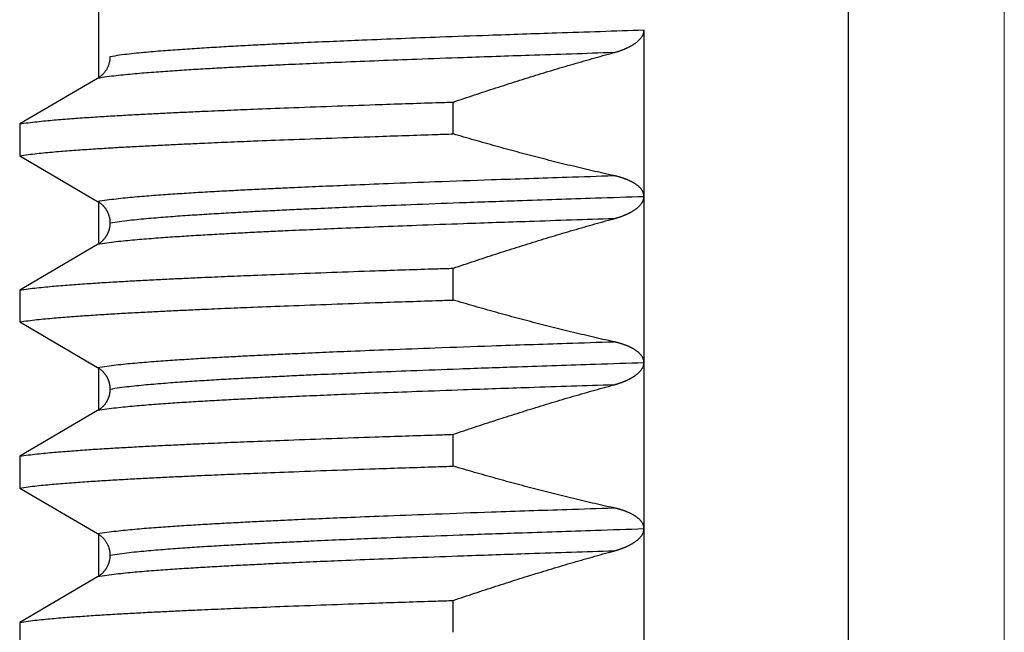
# Model space of a CAD drawing. Header units: millimetres. Extents: x 0 to 1300, y 0 to 891.
# Tile 71 of 146: x 197.07 to 203, y 545.86 to 549.55. Entities that reach past the tile are written whole.
import ezdxf

# ---------------------------------------------------------------- set-up
doc = ezdxf.new("R2010")
doc.units = ezdxf.units.MM
doc.header["$LTSCALE"] = 0.545669
doc.linetypes.add('CENTER', pattern=[50.8, 31.75, -6.35, 6.35, -6.35])
doc.layers.add('NoLayerName_001', color=7, linetype='Continuous')
doc.layers.add('NoLayerName_003', color=7, linetype='Continuous')

msp = doc.modelspace()

# ---------------------------------------------------------------- linework, layer by layer
at = {"layer": 'NoLayerName_001', "color": 60, "linetype": 'Continuous', "lineweight": 25}
for p, q in [((197.55000031, 549.19510636), (197.55000031, 552.21626028)), ((202.06191715, 541.3), (202.06191553, 552.21143692)), ((200.83148212, 544.48481993), (200.83147814, 549.48493579)), ((197.54303962, 549.19510636), (197.07387026, 548.92085481)), ((199.68337552, 548.86093044), (199.68337552, 549.05264006)), ((197.07387026, 548.92085481), (197.07387026, 548.72914519)), ((197.07387026, 548.72914519), (197.5430394, 548.45489377)), ((197.55000031, 548.19510636), (197.55000031, 548.45489377)), ((197.54303962, 548.19510636), (197.07387026, 547.92085481)), ((199.68337552, 547.86093044), (199.68337552, 548.05264006)), ((197.07387026, 547.92085481), (197.07387026, 547.72914519)), ((197.07387026, 547.72914519), (197.54303361, 547.45489715)), ((197.55000031, 547.19508661), (197.55000031, 547.45489715)), ((197.54300583, 547.19508661), (197.07387026, 546.92085481)), ((199.68337552, 546.86093044), (199.68337552, 547.05264006)), ((197.07387026, 546.92085481), (197.07387026, 546.72914519)), ((197.07387026, 546.72914519), (197.54301307, 546.45490916)), ((197.55000031, 546.1951063), (197.55000031, 546.45490916)), ((197.54303952, 546.1951063), (197.07387026, 545.92085481)), ((199.68337552, 545.86093044), (199.68337552, 546.05264006)), ((197.07387026, 545.92085481), (197.07387026, 545.72914519))]:
    msp.add_line(p, q, dxfattribs=at)
for points, knots in [([(200.83147814, 549.48492392), (200.655975, 549.47919215), (200.34396174, 549.46923415), (199.93448011, 549.4550824), (199.62251341, 549.44375716), (199.3690578, 549.43408853), (199.15461242, 549.42547155), (198.9596795, 549.41721682), (198.80374868, 549.41024879), (198.66732335, 549.40383497), (198.55039905, 549.39808836), (198.4529757, 549.39303235), (198.37504781, 549.38879418), (198.31660812, 549.38551013), (198.25817509, 549.38211312), (198.19974988, 549.37858356), (198.14133376, 549.37489983), (198.08292789, 549.3710417), (198.02453374, 549.3669854), (197.96615295, 549.36271997), (197.90779307, 549.35817125), (197.84946956, 549.35320145), (197.79119215, 549.34771864), (197.73299353, 549.3415018), (197.67483785, 549.33472237), (197.63637013, 549.32810102), (197.61709885, 549.32505313)], [0, 0, 0, 0, 0.5267901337, 0.9365158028, 1.2291771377, 1.4633063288, 1.6974352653, 1.8730318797, 2.0486287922, 2.1656940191, 2.2827596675, 2.3998247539, 2.4583568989, 2.5168887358, 2.5754203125, 2.6339518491, 2.69248374, 2.7510165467, 2.80955102, 2.8680879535, 2.9266254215, 2.9851602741, 3.043691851, 3.1022225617, 3.1607581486, 3.2192905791, 3.2192905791, 3.2192905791, 3.2192905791]), ([(200.6492916, 549.35014051), (200.65121491, 549.35067295), (200.65506553, 549.35172431), (200.66081889, 549.35338292), (200.66655781, 549.35509222), (200.67227882, 549.3568623), (200.67798145, 549.35869223), (200.68366444, 549.36058404), (200.68932674, 549.36253896), (200.69496724, 549.36455844), (200.70058483, 549.36664388), (200.70617836, 549.36879666), (200.71174632, 549.371018), (200.71728584, 549.37331133), (200.72279368, 549.37567992), (200.72826649, 549.37812704), (200.73370097, 549.38065593), (200.73909377, 549.38326985), (200.74444159, 549.38597206), (200.74974108, 549.3887658), (200.75498892, 549.39165434), (200.76018167, 549.39464086), (200.76531536, 549.39772824), (200.77038237, 549.40092403), (200.77537437, 549.40423543), (200.78028293, 549.40766957), (200.78509937, 549.4112334), (200.78981397, 549.41493301), (200.79441228, 549.41877782), (200.79887851, 549.4227764), (200.80319664, 549.42693713), (200.80734988, 549.43126775), (200.81131921, 549.43577281), (200.81506529, 549.44046817), (200.81854507, 549.44536608), (200.82171276, 549.45047859), (200.82452801, 549.45581343), (200.82691733, 549.46136823), (200.82892495, 549.46709003), (200.82977241, 549.47104047), (200.83025699, 549.47299683)], [0, 0, 0, 0, 0.00598696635, 0.011974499, 0.01796251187, 0.02395096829, 0.02993988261, 0.03592932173, 0.04191940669, 0.04791031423, 0.05390227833, 0.05989559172, 0.06589037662, 0.07188592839, 0.07788146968, 0.08387639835, 0.08987029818, 0.09586294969, 0.10185434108, 0.10784467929, 0.11383440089, 0.11982418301, 0.12581455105, 0.13180483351, 0.13779460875, 0.14378418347, 0.14977465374, 0.1557670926, 0.16176018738, 0.16775326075, 0.17374733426, 0.17974528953, 0.18574930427, 0.19175399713, 0.19775703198, 0.20376306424, 0.20978474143, 0.21583411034, 0.22189273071, 0.22793917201, 0.22793917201, 0.22793917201, 0.22793917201]), ([(200.83025699, 549.47299683), (200.83055959, 549.47498103), (200.8313611, 549.47892038), (200.83137369, 549.48294033), (200.83147814, 549.48493579)], [0, 0, 0, 0, 0.006021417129, 0.012015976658, 0.012015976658, 0.012015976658, 0.012015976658]), ([(200.64928764, 549.35013938), (200.4796855, 549.34459437), (200.17816291, 549.33496804), (199.78245027, 549.32125328), (199.48097409, 549.31026755), (199.23604182, 549.30088157), (199.02880828, 549.2925116), (198.84043132, 549.2844898), (198.68974502, 549.277716), (198.55790845, 549.27147926), (198.44491719, 549.26589018), (198.35077109, 549.26097246), (198.27546474, 549.25685033), (198.21899103, 549.25365635), (198.16252381, 549.25035265), (198.10606424, 549.24692011), (198.04961356, 549.24333793), (197.99317293, 549.23958657), (197.93674381, 549.23564316), (197.88032781, 549.23149697), (197.82393236, 549.227075), (197.76757196, 549.22224837), (197.71125589, 549.21693026), (197.65501459, 549.21091445), (197.5988167, 549.20434986), (197.56163285, 549.1980109), (197.54300615, 549.1950868)], [0, 0, 0, 0, 0.5090782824, 0.9050280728, 1.1878494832, 1.414106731, 1.6403637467, 1.8100564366, 1.9797493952, 2.0928786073, 2.2060082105, 2.3191372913, 2.3757014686, 2.4322653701, 2.4888290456, 2.5453926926, 2.6019566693, 2.6585214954, 2.7150878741, 2.771656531, 2.8282255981, 2.8847922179, 2.9413558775, 2.9979188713, 3.0544862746, 3.1110507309, 3.1110507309, 3.1110507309, 3.1110507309]), ([(197.61709885, 549.32505313), (197.6170312, 549.32247017), (197.61699396, 549.31729185), (197.61634656, 549.30953737), (197.61535046, 549.30180181), (197.61394504, 549.29410976), (197.61215135, 549.28648441), (197.60996845, 549.2789493), (197.60740128, 549.27152791), (197.60445319, 549.26424373), (197.60112791, 549.25712029), (197.59742911, 549.25018111), (197.59336077, 549.24345073), (197.58894082, 549.23694624), (197.58418733, 549.23068424), (197.57911823, 549.22468159), (197.57375169, 549.21895475), (197.568105, 549.21352161), (197.56219862, 549.20839485), (197.55604115, 549.20360659), (197.54968515, 549.19911679), (197.54523412, 549.19647016), (197.54303962, 549.19510636)], [0, 0, 0, 0, 0.00775154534, 0.01552808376, 0.02332648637, 0.03114325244, 0.03897472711, 0.04681731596, 0.05466769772, 0.06252303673, 0.07038119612, 0.07824095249, 0.08610195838, 0.09396315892, 0.10182238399, 0.10967672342, 0.11752275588, 0.12535677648, 0.13317502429, 0.14097391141, 0.1487502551, 0.15650151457, 0.15650151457, 0.15650151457, 0.15650151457]), ([(199.68337552, 549.05264006), (199.70464565, 549.05985582), (199.74716832, 549.07434442), (199.81106905, 549.09573854), (199.87504336, 549.11692323), (199.93910361, 549.13785601), (200.00324654, 549.1585402), (200.06747311, 549.17896685), (200.13178312, 549.19913029), (200.19617671, 549.21902399), (200.26065392, 549.23864157), (200.32521474, 549.25797691), (200.3898595, 549.27702269), (200.45458726, 549.29577616), (200.51940176, 549.31421752), (200.58428935, 549.33239052), (200.62763157, 549.34419833), (200.6492916, 549.35014051)], [0, 0, 0, 0, 0.0673822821, 0.1347693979, 0.2021602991, 0.2695540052, 0.3369496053, 0.4043462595, 0.4717432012, 0.5391397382, 0.6065352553, 0.6739292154, 0.7413211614, 0.8087107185, 0.8760975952, 0.943481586, 1.0108625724, 1.0108625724, 1.0108625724, 1.0108625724]), ([(197.07387026, 548.92085481), (197.0911077, 548.92339503), (197.12553028, 548.92886275), (197.17748009, 548.93474093), (197.22947123, 548.94012779), (197.28152484, 548.94491107), (197.33361612, 548.94926495), (197.38573579, 548.95327562), (197.43787167, 548.95705998), (197.49002025, 548.96064784), (197.5421798, 548.9640587), (197.59434883, 548.96731479), (197.64652591, 548.97043774), (197.69870964, 548.97344885), (197.76829608, 548.97732571), (197.85529243, 548.98193503), (197.95970386, 548.98715776), (198.06412688, 548.9921397), (198.18596514, 548.9977002), (198.32522274, 549.00374125), (198.49931044, 549.01092012), (198.70823389, 549.01908411), (198.95199757, 549.028094), (199.24801732, 549.03845028), (199.49181388, 549.04652361), (199.64854627, 549.05152415), (199.68337552, 549.05264006)], [0, 0, 0, 0, 0.0522708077, 0.1045429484, 0.1568130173, 0.2090837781, 0.261356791, 0.3136310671, 0.3659040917, 0.4181755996, 0.4704462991, 0.5227166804, 0.5749870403, 0.6272575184, 0.6795281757, 0.7840699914, 0.8886120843, 0.9931537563, 1.097695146, 1.254507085, 1.4113190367, 1.6204018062, 1.8817552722, 2.1431088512, 2.5090039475, 2.6135452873, 2.6135452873, 2.6135452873, 2.6135452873]), ([(197.07387026, 548.72914519), (197.0911077, 548.73168541), (197.12553028, 548.73715312), (197.17748009, 548.74303131), (197.22947123, 548.74841816), (197.28152484, 548.75320145), (197.33361612, 548.75755533), (197.38573579, 548.761566), (197.43787167, 548.76535036), (197.49002025, 548.76893821), (197.5421798, 548.77234907), (197.59434883, 548.77560516), (197.64652591, 548.77872811), (197.69870964, 548.78173923), (197.76829608, 548.78561609), (197.85529243, 548.79022541), (197.95970386, 548.79544814), (198.06412688, 548.80043008), (198.18596514, 548.80599058), (198.32522274, 548.81203162), (198.49931044, 548.8192105), (198.70823389, 548.82737449), (198.95199757, 548.83638438), (199.24801732, 548.84674066), (199.49181388, 548.85481399), (199.64854627, 548.85981453), (199.68337552, 548.86093044)], [0, 0, 0, 0, 0.0522708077, 0.1045429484, 0.1568130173, 0.2090837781, 0.261356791, 0.3136310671, 0.3659040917, 0.4181755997, 0.4704462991, 0.5227166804, 0.5749870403, 0.6272575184, 0.6795281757, 0.7840699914, 0.8886120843, 0.9931537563, 1.097695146, 1.254507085, 1.4113190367, 1.6204018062, 1.8817552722, 2.1431088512, 2.5090039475, 2.6135452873, 2.6135452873, 2.6135452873, 2.6135452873]), ([(200.64929472, 548.60996891), (200.62764579, 548.61478507), (200.58432721, 548.62433101), (200.51946403, 548.63917042), (200.45466757, 548.65431335), (200.38995105, 548.66980968), (200.32531182, 548.68563766), (200.26075147, 548.70179472), (200.19627046, 548.71827318), (200.13186956, 548.73506668), (200.06754947, 548.75216861), (200.00331083, 548.76957214), (199.93915457, 548.78727147), (199.87508051, 548.80525696), (199.81109267, 548.82353327), (199.74717934, 548.84205176), (199.70464923, 548.85465963), (199.68337552, 548.86093044)], [0, 0, 0, 0, 0.06653453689, 0.13307305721, 0.19961534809, 0.26616109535, 0.33270988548, 0.39926120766, 0.46581445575, 0.53236893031, 0.59892384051, 0.6654783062, 0.73203135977, 0.79858194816, 0.8651289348, 0.93167110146, 0.99820715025, 0.99820715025, 0.99820715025, 0.99820715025]), ([(197.54300613, 548.45491322), (197.5616328, 548.45783754), (197.59881657, 548.46417715), (197.65501454, 548.47074139), (197.71125588, 548.47675699), (197.76757198, 548.48207492), (197.8239324, 548.48690146), (197.88032788, 548.49132342), (197.9367439, 548.49546968), (197.99317303, 548.49941324), (198.04961366, 548.50316479), (198.10606435, 548.50674719), (198.16252393, 548.51017997), (198.21899116, 548.51348391), (198.2942896, 548.51774278), (198.38842749, 548.52281067), (198.50141128, 548.52854781), (198.61440885, 548.53400805), (198.74625116, 548.54011919), (198.89694302, 548.54676557), (199.08532529, 548.55466211), (199.31140335, 548.5636682), (199.59402498, 548.57430516), (199.9520393, 548.58703887), (200.31007684, 548.59910359), (200.55506378, 548.60692887), (200.6492885, 548.60997036)], [0, 0, 0, 0, 0.0565644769, 0.1131319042, 0.1696949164, 0.2262585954, 0.2828252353, 0.3393943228, 0.3959630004, 0.4525293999, 0.5090942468, 0.565658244, 0.6222219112, 0.6787856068, 0.7353495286, 0.8484781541, 0.9616076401, 1.0747371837, 1.1878661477, 1.3575590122, 1.5272517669, 1.7535089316, 2.0363305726, 2.3757162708, 2.8282304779, 3.1110518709, 3.1110518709, 3.1110518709, 3.1110518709]), ([(200.67985802, 548.60239097), (200.67816989, 548.60285186), (200.67479691, 548.60378577), (200.6697179, 548.60511381), (200.66462859, 548.60640022), (200.6595274, 548.6076364), (200.65441749, 548.60883251), (200.65100137, 548.60958653), (200.64929472, 548.60996891)], [0, 0, 0, 0, 0.005249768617, 0.010499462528, 0.015748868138, 0.020997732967, 0.026245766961, 0.031492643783, 0.031492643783, 0.031492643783, 0.031492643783]), ([(200.83147546, 548.4835839), (200.83140385, 548.48533508), (200.8313631, 548.48885163), (200.83068276, 548.49409526), (200.82965034, 548.49928932), (200.8282112, 548.50439351), (200.82639817, 548.50937046), (200.82421517, 548.51418388), (200.82168418, 548.51881047), (200.81884999, 548.52325211), (200.81574994, 548.52751505), (200.81242217, 548.5316065), (200.80890366, 548.53553336), (200.80522965, 548.53930715), (200.80141871, 548.54293228), (200.79748284, 548.54641372), (200.79343358, 548.54975867), (200.78928217, 548.55297409), (200.78503982, 548.55606722), (200.78071657, 548.55904537), (200.7763194, 548.56191313), (200.77185494, 548.56467576), (200.76732969, 548.56733853), (200.76275009, 548.56990663), (200.75812245, 548.57238582), (200.75345138, 548.57478032), (200.7487399, 548.57709277), (200.74399094, 548.57932641), (200.73920736, 548.58148438), (200.734392, 548.58356982), (200.72954754, 548.58558605), (200.7246759, 548.58753528), (200.71977871, 548.58941965), (200.7148576, 548.59124136), (200.70991416, 548.59300259), (200.70495, 548.59470564), (200.69996651, 548.59635235), (200.69496488, 548.59794433), (200.68994554, 548.59948059), (200.68491179, 548.60097033), (200.68154143, 548.60191322), (200.67985802, 548.60239097)], [0, 0, 0, 0, 0.00525791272, 0.010538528, 0.01583418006, 0.02113520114, 0.02643084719, 0.03171048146, 0.03697539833, 0.04223838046, 0.04750628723, 0.05277959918, 0.05805326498, 0.06331886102, 0.06857608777, 0.07382882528, 0.07907963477, 0.08432980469, 0.0895794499, 0.09482832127, 0.1000772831, 0.10532691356, 0.11057722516, 0.1158277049, 0.12107740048, 0.12632600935, 0.13157402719, 0.13682178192, 0.1420693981, 0.14731680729, 0.15256384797, 0.15781072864, 0.16305773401, 0.1683050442, 0.17355273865, 0.17880080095, 0.18404919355, 0.18929794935, 0.19454706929, 0.1997965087, 0.20504617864, 0.20504617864, 0.20504617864, 0.20504617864]), ([(197.617106, 548.32494683), (197.63637726, 548.32799476), (197.67484496, 548.33461624), (197.73300063, 548.34139555), (197.79119922, 548.34761236), (197.84947661, 548.35309514), (197.9078001, 548.35806493), (197.96615995, 548.36261364), (198.02454073, 548.36687908), (198.08293485, 548.37093538), (198.14134069, 548.37479352), (198.19975679, 548.37847725), (198.25818198, 548.38200682), (198.31661498, 548.38540385), (198.39453471, 548.38978256), (198.4919496, 548.3949927), (198.60886619, 548.40089098), (198.72579683, 548.40650538), (198.86222789, 548.41279041), (199.01816425, 548.4196278), (199.21310244, 548.42775409), (199.44704787, 548.43702656), (199.73950405, 548.44798544), (200.10997569, 548.4611178), (200.48047067, 548.47357503), (200.73398102, 548.48167187), (200.83148399, 548.48481758)], [0, 0, 0, 0, 0.0585324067, 0.117067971, 0.1755986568, 0.2341302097, 0.2926650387, 0.3512024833, 0.4097393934, 0.4682738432, 0.5268066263, 0.5853384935, 0.6438700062, 0.7024015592, 0.7609333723, 0.8779978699, 0.9950633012, 1.1121287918, 1.2291936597, 1.4047903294, 1.5803868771, 1.8145157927, 2.1071771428, 2.4583704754, 2.9266281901, 3.2192892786, 3.2192892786, 3.2192892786, 3.2192892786]), ([(200.64929641, 548.35014186), (200.65121155, 548.350672), (200.65504577, 548.35171886), (200.66077471, 548.35337006), (200.66648934, 548.35507151), (200.6721862, 548.35683321), (200.67786486, 548.35865424), (200.68352409, 548.36053659), (200.68916286, 548.36248148), (200.69478008, 548.36449035), (200.70037469, 548.36656455), (200.70594554, 548.36870546), (200.71149116, 548.37091428), (200.71700869, 548.37319437), (200.72249493, 548.37554896), (200.72794656, 548.37798126), (200.73336029, 548.38049445), (200.73873282, 548.38309175), (200.74406084, 548.38577635), (200.74934106, 548.38855145), (200.75457017, 548.39142025), (200.75974477, 548.39438591), (200.76486105, 548.3974513), (200.76991189, 548.40062367), (200.77488958, 548.40390999), (200.77978633, 548.40731715), (200.78459402, 548.41085184), (200.78930331, 548.41451965), (200.79389897, 548.41833035), (200.79836416, 548.42229262), (200.8026817, 548.42641494), (200.80683391, 548.43070535), (200.81080155, 548.43516969), (200.81455073, 548.43982217), (200.81804505, 548.4446745), (200.82124558, 548.44973837), (200.82411879, 548.45502057), (200.82659701, 548.46051796), (200.82871076, 548.4661824), (200.82962344, 548.47010477), (200.83014089, 548.47204458)], [0, 0, 0, 0, 0.0059614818, 0.01192349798, 0.0178859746, 0.02384888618, 0.02981225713, 0.03577616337, 0.04174073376, 0.04770615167, 0.05367265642, 0.05964054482, 0.06560993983, 0.07158012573, 0.07755030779, 0.08351986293, 0.08948835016, 0.09545552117, 0.10142133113, 0.10738594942, 0.11334977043, 0.11931342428, 0.12527745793, 0.13124148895, 0.13720541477, 0.1431698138, 0.14913599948, 0.15510500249, 0.16107461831, 0.16704310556, 0.17301048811, 0.17897873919, 0.18495008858, 0.19092233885, 0.19689633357, 0.20287875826, 0.20888283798, 0.21491836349, 0.22096034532, 0.22698324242, 0.22698324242, 0.22698324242, 0.22698324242]), ([(200.83014089, 548.47204458), (200.83046906, 548.47401462), (200.8313349, 548.47792219), (200.83135878, 548.48192437), (200.83147546, 548.48390919)], [0, 0, 0, 0, 0.005991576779, 0.011956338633, 0.011956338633, 0.011956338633, 0.011956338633]), ([(197.5430394, 548.45489377), (197.54450794, 548.4540002), (197.54746996, 548.45224968), (197.55177457, 548.44939703), (197.55599288, 548.44641249), (197.56010442, 548.44327606), (197.5641075, 548.43999897), (197.56799538, 548.43658409), (197.57176275, 548.43303655), (197.57540387, 548.42936057), (197.57891409, 548.42556103), (197.58228974, 548.42164312), (197.58552711, 548.41761175), (197.58862258, 548.41347186), (197.59157249, 548.40922838), (197.59437319, 548.40488625), (197.59702105, 548.40045034), (197.59951256, 548.39592542), (197.6018466, 548.39131726), (197.60402215, 548.38663136), (197.60603822, 548.38187318), (197.6078938, 548.37704818), (197.60958793, 548.37216182), (197.61111951, 548.36721956), (197.61248778, 548.36222736), (197.61368975, 548.3571913), (197.61472049, 548.35211781), (197.61557456, 548.3470138), (197.61624929, 548.34188622), (197.61673134, 548.33674188), (197.61704725, 548.33158811), (197.61706566, 548.32814806), (197.61709885, 548.32642959)], [0, 0, 0, 0, 0.005157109, 0.01031965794, 0.01548668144, 0.02065713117, 0.0258299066, 0.03100388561, 0.03617795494, 0.04135107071, 0.04652282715, 0.05169332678, 0.05686263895, 0.06203080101, 0.06719784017, 0.07236379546, 0.07752873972, 0.08269295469, 0.08785723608, 0.09302234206, 0.0981888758, 0.10335730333, 0.10852797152, 0.11370112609, 0.11887687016, 0.12405408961, 0.12923077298, 0.13440520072, 0.13957602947, 0.14474233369, 0.14990364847, 0.15506001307, 0.15506001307, 0.15506001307, 0.15506001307]), ([(200.64928818, 548.35013952), (200.47968601, 548.34459459), (200.17816335, 548.33496838), (199.78245063, 548.32125396), (199.48097438, 548.3102683), (199.23604208, 548.30088223), (199.0288085, 548.29251213), (198.84043151, 548.28449021), (198.68974519, 548.27771633), (198.55790859, 548.27147954), (198.44491732, 548.26589045), (198.3507712, 548.26097272), (198.27546483, 548.25685057), (198.21899112, 548.25365658), (198.16252389, 548.25035286), (198.10606431, 548.24692029), (198.04961361, 548.24333808), (197.99317298, 548.23958669), (197.93674385, 548.23564324), (197.88032784, 548.23149702), (197.82393238, 548.227075), (197.76757198, 548.22224833), (197.7112559, 548.21693019), (197.6550146, 548.21091433), (197.59881669, 548.20434975), (197.56163282, 548.19801085), (197.54300612, 548.19508678)], [0, 0, 0, 0, 0.5090783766, 0.9050282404, 1.1878497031, 1.4141069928, 1.6403640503, 1.8100567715, 1.9797497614, 2.0928789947, 2.2060086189, 2.3191377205, 2.3757019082, 2.43226582, 2.4888295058, 2.5453931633, 2.6019571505, 2.6585219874, 2.715088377, 2.7716570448, 2.8282261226, 2.8847927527, 2.9413564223, 2.9979194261, 3.0544868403, 3.1110513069, 3.1110513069, 3.1110513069, 3.1110513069]), ([(199.68337552, 548.05264006), (199.70464576, 548.05985585), (199.74716863, 548.07434453), (199.81106968, 548.09573874), (199.87504431, 548.11692354), (199.93910488, 548.13785641), (200.00324813, 548.1585407), (200.06747502, 548.17896744), (200.13178536, 548.19913097), (200.19617926, 548.21902475), (200.2606568, 548.23864241), (200.32521794, 548.25797784), (200.38986302, 548.27702371), (200.45459111, 548.29577726), (200.51940593, 548.31421871), (200.58429385, 548.33239178), (200.62763627, 548.34419965), (200.64929641, 548.35014186)], [0, 0, 0, 0, 0.0673826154, 0.1347700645, 0.202161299, 0.2695553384, 0.3369512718, 0.4043482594, 0.4717455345, 0.539142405, 0.6065382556, 0.6739325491, 0.7413248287, 0.8087147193, 0.8761019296, 0.9434862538, 1.0108675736, 1.0108675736, 1.0108675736, 1.0108675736]), ([(197.61709885, 548.32357472), (197.61706474, 548.3218562), (197.61704411, 548.31841603), (197.61672714, 548.31326215), (197.61624498, 548.30811766), (197.61557106, 548.30298991), (197.61471834, 548.2978857), (197.6136892, 548.292812), (197.61248875, 548.28777573), (197.6111216, 548.28278335), (197.60959063, 548.27784094), (197.60789672, 548.27295445), (197.60604104, 548.26812933), (197.60402467, 548.26337103), (197.60184868, 548.25868502), (197.59951417, 548.25407676), (197.59702225, 548.24955172), (197.59437412, 548.24511568), (197.59157327, 548.2407734), (197.5886233, 548.23652976), (197.58552784, 548.23238972), (197.58229052, 548.22835818), (197.57891495, 548.22444012), (197.57540478, 548.22064043), (197.57176367, 548.21696431), (197.56799628, 548.21341663), (197.56410832, 548.21000163), (197.56010515, 548.20672443), (197.5559935, 548.20358789), (197.55177506, 548.20060326), (197.54747031, 548.19775052), (197.5445082, 548.19599995), (197.54303962, 548.19510636)], [0, 0, 0, 0, 0.00515656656, 0.01031811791, 0.01548460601, 0.02065551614, 0.02582990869, 0.03100646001, 0.03618350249, 0.04135910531, 0.04653221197, 0.05170293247, 0.05687150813, 0.06203827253, 0.06720366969, 0.07236827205, 0.07753279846, 0.08269800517, 0.08786416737, 0.09303136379, 0.098199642, 0.10336904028, 0.10853960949, 0.11371143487, 0.11888463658, 0.12405881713, 0.12923292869, 0.13440585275, 0.13957646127, 0.14474364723, 0.14990635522, 0.15506361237, 0.15506361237, 0.15506361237, 0.15506361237]), ([(197.07387026, 547.92085481), (197.0911077, 547.92339503), (197.12553028, 547.92886275), (197.17748009, 547.93474093), (197.22947123, 547.94012779), (197.28152484, 547.94491107), (197.33361612, 547.94926495), (197.38573579, 547.95327562), (197.43787167, 547.95705998), (197.49002025, 547.96064784), (197.5421798, 547.9640587), (197.59434883, 547.96731479), (197.64652591, 547.97043774), (197.69870964, 547.97344885), (197.76829608, 547.97732571), (197.85529243, 547.98193503), (197.95970386, 547.98715776), (198.06412688, 547.9921397), (198.18596514, 547.9977002), (198.32522274, 548.00374125), (198.49931044, 548.01092012), (198.70823389, 548.01908411), (198.95199757, 548.028094), (199.24801732, 548.03845028), (199.49181388, 548.04652361), (199.64854627, 548.05152415), (199.68337552, 548.05264006)], [0, 0, 0, 0, 0.0522708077, 0.1045429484, 0.1568130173, 0.2090837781, 0.261356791, 0.3136310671, 0.3659040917, 0.4181755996, 0.4704462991, 0.5227166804, 0.5749870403, 0.6272575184, 0.6795281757, 0.7840699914, 0.8886120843, 0.9931537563, 1.097695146, 1.254507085, 1.4113190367, 1.6204018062, 1.8817552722, 2.1431088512, 2.5090039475, 2.6135452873, 2.6135452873, 2.6135452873, 2.6135452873]), ([(197.07387026, 547.72914519), (197.0911077, 547.73168541), (197.12553028, 547.73715312), (197.17748009, 547.74303131), (197.22947123, 547.74841816), (197.28152484, 547.75320145), (197.33361612, 547.75755533), (197.38573579, 547.761566), (197.43787167, 547.76535036), (197.49002025, 547.76893821), (197.5421798, 547.77234907), (197.59434883, 547.77560516), (197.64652591, 547.77872811), (197.69870964, 547.78173923), (197.76829608, 547.78561609), (197.85529243, 547.79022541), (197.95970386, 547.79544814), (198.06412688, 547.80043008), (198.18596514, 547.80599058), (198.32522274, 547.81203162), (198.49931044, 547.8192105), (198.70823389, 547.82737449), (198.95199757, 547.83638438), (199.24801732, 547.84674066), (199.49181388, 547.85481399), (199.64854627, 547.85981453), (199.68337552, 547.86093044)], [0, 0, 0, 0, 0.0522708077, 0.1045429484, 0.1568130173, 0.2090837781, 0.261356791, 0.3136310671, 0.3659040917, 0.4181755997, 0.4704462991, 0.5227166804, 0.5749870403, 0.6272575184, 0.6795281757, 0.7840699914, 0.8886120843, 0.9931537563, 1.097695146, 1.254507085, 1.4113190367, 1.6204018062, 1.8817552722, 2.1431088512, 2.5090039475, 2.6135452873, 2.6135452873, 2.6135452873, 2.6135452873]), ([(200.64931078, 547.60996524), (200.62766149, 547.61478147), (200.58434219, 547.62432756), (200.51947793, 547.63916719), (200.4546804, 547.65431034), (200.3899628, 547.66980689), (200.32532249, 547.68563509), (200.26076107, 547.70179237), (200.19627899, 547.71827106), (200.13187701, 547.7350648), (200.06755585, 547.75216696), (200.00331613, 547.76957074), (199.93915881, 547.78727032), (199.87508368, 547.80525609), (199.81109478, 547.82353267), (199.7471804, 547.84205146), (199.70464958, 547.85465953), (199.68337552, 547.86093044)], [0, 0, 0, 0, 0.06653563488, 0.13307525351, 0.19961864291, 0.26616548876, 0.33271537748, 0.39926779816, 0.46582214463, 0.53237771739, 0.59893372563, 0.66548928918, 0.73204344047, 0.79859512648, 0.86514321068, 0.93168647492, 0.99822362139, 0.99822362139, 0.99822362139, 0.99822362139]), ([(197.54300531, 547.4549137), (197.56163197, 547.45783817), (197.59881568, 547.4641784), (197.65501382, 547.47074177), (197.71125525, 547.47675699), (197.76757142, 547.48207473), (197.8239319, 547.48690125), (197.88032742, 547.49132326), (197.93674349, 547.49546953), (197.99317267, 547.49941304), (198.04961337, 547.5031645), (198.10606411, 547.50674678), (198.16252376, 547.51017944), (198.21899105, 547.51348326), (198.29428956, 547.51774202), (198.38842755, 547.52280983), (198.50141144, 547.52854693), (198.61440912, 547.53400716), (198.74625155, 547.54011829), (198.89694355, 547.54676466), (199.085326, 547.55466108), (199.31140428, 547.56366688), (199.59402618, 547.57430364), (199.95204082, 547.58703775), (200.31007867, 547.59910319), (200.55506584, 547.60692842), (200.64929065, 547.60996994)], [0, 0, 0, 0, 0.056564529, 0.1131320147, 0.1696950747, 0.2262588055, 0.2828254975, 0.3393946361, 0.3959633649, 0.4525298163, 0.5090947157, 0.5656587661, 0.6222224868, 0.6787862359, 0.7353502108, 0.8484789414, 0.9616085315, 1.0747381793, 1.1878672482, 1.3575602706, 1.527253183, 1.7535105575, 2.0363324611, 2.3757184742, 2.8282331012, 3.1110547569, 3.1110547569, 3.1110547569, 3.1110547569]), ([(200.67985409, 547.60239249), (200.67816705, 547.60285305), (200.67479627, 547.60378629), (200.66972058, 547.60511341), (200.6646346, 547.60639894), (200.65953675, 547.60763427), (200.65443019, 547.60882959), (200.65101631, 547.60958311), (200.64931078, 547.60996524)], [0, 0, 0, 0, 0.005246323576, 0.010492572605, 0.015738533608, 0.020983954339, 0.026228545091, 0.031471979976, 0.031471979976, 0.031471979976, 0.031471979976]), ([(200.83147546, 547.48372263), (200.83140281, 547.48547246), (200.83136129, 547.48898649), (200.83067184, 547.49422536), (200.82962796, 547.49941371), (200.82817588, 547.50451145), (200.82635054, 547.50948144), (200.82415779, 547.51428784), (200.82162041, 547.51890779), (200.81878239, 547.52334299), (200.81568047, 547.52759974), (200.81235218, 547.5316853), (200.80883387, 547.53560658), (200.80516023, 547.53937502), (200.80134969, 547.54299512), (200.79741432, 547.54647187), (200.79336573, 547.54981244), (200.78921524, 547.55302376), (200.78497412, 547.55611307), (200.78065246, 547.55908768), (200.77625719, 547.56195212), (200.77179489, 547.56471164), (200.76727201, 547.56737149), (200.76269492, 547.56993686), (200.75806988, 547.57241347), (200.75340147, 547.57480553), (200.74869271, 547.5771157), (200.74394653, 547.57934718), (200.7391658, 547.58150311), (200.73435334, 547.58358664), (200.72951185, 547.58560106), (200.72464322, 547.58754858), (200.7197491, 547.58943132), (200.7148311, 547.59125151), (200.7098908, 547.59301129), (200.70492982, 547.59471298), (200.69994954, 547.5963584), (200.69495114, 547.59794914), (200.68993505, 547.59948425), (200.68490457, 547.60097288), (200.6815364, 547.60191509), (200.67985409, 547.60239249)], [0, 0, 0, 0, 0.00525402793, 0.01053064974, 0.01582286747, 0.02112123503, 0.02641481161, 0.03169237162, 0.03695462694, 0.04221425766, 0.04747821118, 0.05274718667, 0.05801645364, 0.06327794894, 0.06853144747, 0.07378073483, 0.07902827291, 0.08427524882, 0.08952167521, 0.0947672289, 0.10001277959, 0.10525892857, 0.110505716, 0.11575266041, 0.1209988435, 0.12624397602, 0.13148854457, 0.13673286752, 0.14197706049, 0.14722104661, 0.15246465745, 0.15770810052, 0.16295166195, 0.16819552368, 0.17343976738, 0.17868437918, 0.18392932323, 0.18917463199, 0.19442030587, 0.19966629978, 0.20491252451, 0.20491252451, 0.20491252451, 0.20491252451]), ([(197.61709991, 547.32494686), (197.6363712, 547.3279946), (197.67483898, 547.33461542), (197.73299455, 547.34139544), (197.79119312, 547.34761243), (197.84947049, 547.35309534), (197.90779397, 547.35806513), (197.96615382, 547.36261379), (198.02453459, 547.36687917), (198.0829287, 547.37093543), (198.14133454, 547.37479353), (198.19975063, 547.37847724), (198.25817581, 547.38200679), (198.31660881, 547.3854038), (198.39452853, 547.38978249), (198.4919434, 547.39499261), (198.60885997, 547.40089086), (198.7257906, 547.40650524), (198.86222164, 547.41279026), (199.01815799, 547.41962765), (199.21309614, 547.42775396), (199.44704154, 547.43702646), (199.73949767, 547.44798535), (200.10996926, 547.46111767), (200.48046419, 547.47357481), (200.7339745, 547.48167168), (200.83147745, 547.4848174)], [0, 0, 0, 0, 0.058532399, 0.1170679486, 0.1755986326, 0.234130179, 0.2926649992, 0.3512024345, 0.4097393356, 0.4682737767, 0.5268065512, 0.58533841, 0.6438699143, 0.7024014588, 0.7609332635, 0.8779977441, 0.9950631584, 1.1121286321, 1.229193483, 1.4047901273, 1.5803866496, 1.8145155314, 2.1071768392, 2.4583701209, 2.9266277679, 3.219288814, 3.219288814, 3.219288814, 3.219288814]), ([(200.82333401, 547.45364841), (200.82410473, 547.45526102), (200.82572875, 547.45845471), (200.82768321, 547.4634658), (200.82931529, 547.46858753), (200.83051229, 547.47381268), (200.83132872, 547.47909923), (200.83138627, 547.4826548), (200.83147546, 547.48442439)], [0, 0, 0, 0, 0.005361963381, 0.010740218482, 0.016115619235, 0.021474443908, 0.026810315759, 0.032125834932, 0.032125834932, 0.032125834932, 0.032125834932]), ([(197.54303361, 547.45489715), (197.54450322, 547.45400291), (197.54746742, 547.4522511), (197.55177514, 547.44939625), (197.55599644, 547.44640935), (197.56011082, 547.44327036), (197.56411657, 547.43999053), (197.56800695, 547.43657274), (197.57177658, 547.43302211), (197.57541974, 547.42934287), (197.57893175, 547.4255399), (197.58230896, 547.42161841), (197.58554771, 547.41758333), (197.58864437, 547.41343961), (197.5915953, 547.4091922), (197.59439689, 547.40484605), (197.59704551, 547.40040605), (197.59953768, 547.39587698), (197.60187218, 547.39126462), (197.6040479, 547.38657446), (197.60606377, 547.38181199), (197.60791868, 547.37698265), (197.60961159, 547.37209194), (197.61114129, 547.36714531), (197.61250693, 547.3621487), (197.61370561, 547.35710822), (197.61473272, 547.35203036), (197.61558314, 547.34692206), (197.61625449, 547.34179027), (197.61673378, 547.33664184), (197.61704763, 547.33148412), (197.61706589, 547.32804151), (197.61709885, 547.32632176)], [0, 0, 0, 0, 0.00516088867, 0.01032723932, 0.01549807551, 0.0206723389, 0.02584892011, 0.03102668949, 0.03620452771, 0.04138138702, 0.04655687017, 0.05173109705, 0.0569041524, 0.06207608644, 0.06724693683, 0.07241675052, 0.07758560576, 0.08275377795, 0.08792202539, 0.093091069, 0.09826148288, 0.10343371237, 0.10860809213, 0.1137848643, 0.11896413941, 0.12414485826, 0.12932508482, 0.13450314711, 0.13967771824, 0.14484785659, 0.15001304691, 0.15517324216, 0.15517324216, 0.15517324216, 0.15517324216]), ([(200.64929771, 547.35014225), (200.65100434, 547.35061366), (200.65442093, 547.35154597), (200.65952849, 547.35300823), (200.66462531, 547.35451015), (200.6697085, 547.35605952), (200.67477755, 547.35765552), (200.67983129, 547.35929966), (200.68486875, 547.36099279), (200.6898889, 547.36273598), (200.69489072, 547.3645302), (200.69987319, 547.36637646), (200.70483528, 547.3682758), (200.70977597, 547.37022911), (200.71469389, 547.37223815), (200.71958746, 547.37430498), (200.72445514, 547.37643155), (200.72929539, 547.37861985), (200.73410659, 547.38087181), (200.73888689, 547.38318936), (200.74363362, 547.38557545), (200.74834394, 547.38803284), (200.753015, 547.3905643), (200.75764386, 547.39317265), (200.76222762, 547.3958603), (200.76676214, 547.39863088), (200.77124196, 547.40148938), (200.77566155, 547.40444032), (200.78001534, 547.40748831), (200.78429761, 547.41063792), (200.78850215, 547.41389278), (200.79261888, 547.41725945), (200.79663617, 547.42074433), (200.80054226, 547.42435344), (200.80432514, 547.428093), (200.80797293, 547.43196782), (200.81146885, 547.43598329), (200.81478899, 547.44014814), (200.81789299, 547.4444768), (200.82079817, 547.448952), (200.82246554, 547.45209499), (200.82333401, 547.45364841)], [0, 0, 0, 0, 0.00531164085, 0.01062438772, 0.01593793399, 0.02125200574, 0.02656636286, 0.03188080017, 0.03719514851, 0.04250927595, 0.04782308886, 0.05313653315, 0.05844959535, 0.06376229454, 0.06907461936, 0.07438659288, 0.07969832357, 0.08501000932, 0.09032194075, 0.09563431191, 0.10094688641, 0.10625948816, 0.1115721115, 0.11688493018, 0.12219828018, 0.12751206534, 0.13282584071, 0.13813952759, 0.14345347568, 0.14876849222, 0.15408545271, 0.15940324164, 0.16472065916, 0.17003756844, 0.17535499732, 0.18067521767, 0.18599893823, 0.19132305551, 0.19664714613, 0.2019747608, 0.20731389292, 0.20731389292, 0.20731389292, 0.20731389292]), ([(200.64928621, 547.35013898), (200.47968386, 547.34459423), (200.17816089, 547.33496867), (199.7824478, 547.32125354), (199.48097127, 547.31026769), (199.23603871, 547.30088198), (199.02880491, 547.29251223), (198.84042773, 547.2844904), (198.68974127, 547.27771637), (198.55790456, 547.27147926), (198.44491319, 547.2658897), (198.35076701, 547.26097149), (198.27546059, 547.25684895), (198.21898684, 547.25365469), (198.16251957, 547.25035071), (198.10605994, 547.24691788), (198.04960921, 547.24333543), (197.99316853, 547.23958383), (197.93673936, 547.23564022), (197.8803233, 547.23149389), (197.8239278, 547.22707175), (197.76756735, 547.22224506), (197.7112512, 547.21692709), (197.65500979, 547.21091171), (197.59881176, 547.20434763), (197.56162794, 547.19800817), (197.54300124, 547.19508392)], [0, 0, 0, 0, 0.5090788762, 0.9050291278, 1.1878508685, 1.4141083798, 1.6403656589, 1.8100585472, 1.9797517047, 2.0928810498, 2.2060107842, 2.3191399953, 2.3757042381, 2.4322682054, 2.4888319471, 2.5453956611, 2.6019597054, 2.6585245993, 2.7150910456, 2.7716597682, 2.8282288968, 2.8847955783, 2.9413593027, 2.9979223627, 3.0544898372, 3.11105436, 3.11105436, 3.11105436, 3.11105436]), ([(199.68337552, 547.05264006), (199.70464578, 547.05985586), (199.74716872, 547.07434456), (199.81106985, 547.0957388), (199.87504457, 547.11692362), (199.93910522, 547.13785652), (200.00324856, 547.15854083), (200.06747554, 547.17896759), (200.13178596, 547.19913114), (200.19617996, 547.21902495), (200.26065757, 547.23864263), (200.32521881, 547.25797808), (200.38986397, 547.27702398), (200.45459215, 547.29577756), (200.51940706, 547.31421903), (200.58429505, 547.33239214), (200.62763754, 547.34420003), (200.64929771, 547.35014225)], [0, 0, 0, 0, 0.0673827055, 0.1347702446, 0.2021615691, 0.2695556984, 0.3369517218, 0.4043487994, 0.4717461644, 0.539143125, 0.6065390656, 0.6739334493, 0.741325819, 0.8087157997, 0.8761031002, 0.9434875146, 1.0108689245, 1.0108689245, 1.0108689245, 1.0108689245]), ([(197.61709885, 547.32563003), (197.61706921, 547.32388797), (197.61705159, 547.3204008), (197.61677475, 547.3151743), (197.6163466, 547.30995471), (197.61573894, 547.30474967), (197.61495775, 547.29956642), (197.6139998, 547.2944123), (197.61286446, 547.28929461), (197.61154988, 547.2842207), (197.6100568, 547.27919725), (197.60838855, 547.27422991), (197.60654788, 547.26932431), (197.60453769, 547.26448606), (197.60236082, 547.25972077), (197.60002013, 547.25503406), (197.59751848, 547.25043151), (197.5948587, 547.24591872), (197.59204401, 547.24150095), (197.58907765, 547.23718341), (197.58596282, 547.23297131), (197.58270274, 547.22886982), (197.57930061, 547.22488418), (197.57575969, 547.22101954), (197.57208324, 547.21728147), (197.56827592, 547.21367506), (197.56434386, 547.21020459), (197.5602928, 547.20687534), (197.55612993, 547.20369028), (197.55185727, 547.20066096), (197.54749606, 547.1977669), (197.54449402, 547.19599253), (197.54300583, 547.19508661)], [0, 0, 0, 0, 0.00522694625, 0.01045970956, 0.01569667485, 0.02093638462, 0.02617756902, 0.03141917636, 0.03666040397, 0.04190074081, 0.04714019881, 0.0523790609, 0.05761751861, 0.06285567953, 0.06809359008, 0.07333125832, 0.07856867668, 0.08380587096, 0.08904299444, 0.09428023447, 0.09951779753, 0.10475593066, 0.10999494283, 0.11523522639, 0.12047724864, 0.12572076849, 0.13096463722, 0.13620760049, 0.14144837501, 0.14668568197, 0.15191828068, 0.15714500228, 0.15714500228, 0.15714500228, 0.15714500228]), ([(197.07387026, 546.92085481), (197.0911077, 546.92339503), (197.12553028, 546.92886275), (197.17748009, 546.93474093), (197.22947123, 546.94012779), (197.28152484, 546.94491107), (197.33361612, 546.94926495), (197.38573579, 546.95327562), (197.43787167, 546.95705998), (197.49002025, 546.96064784), (197.5421798, 546.9640587), (197.59434883, 546.96731479), (197.64652591, 546.97043774), (197.69870964, 546.97344885), (197.76829608, 546.97732571), (197.85529243, 546.98193503), (197.95970386, 546.98715776), (198.06412688, 546.9921397), (198.18596514, 546.9977002), (198.32522274, 547.00374125), (198.49931044, 547.01092012), (198.70823389, 547.01908411), (198.95199757, 547.028094), (199.24801732, 547.03845028), (199.49181388, 547.04652361), (199.64854627, 547.05152415), (199.68337552, 547.05264006)], [0, 0, 0, 0, 0.0522708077, 0.1045429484, 0.1568130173, 0.2090837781, 0.261356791, 0.3136310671, 0.3659040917, 0.4181755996, 0.4704462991, 0.5227166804, 0.5749870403, 0.6272575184, 0.6795281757, 0.7840699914, 0.8886120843, 0.9931537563, 1.097695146, 1.254507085, 1.4113190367, 1.6204018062, 1.8817552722, 2.1431088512, 2.5090039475, 2.6135452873, 2.6135452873, 2.6135452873, 2.6135452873]), ([(197.07387026, 546.72914519), (197.0911077, 546.73168541), (197.12553028, 546.73715312), (197.17748009, 546.74303131), (197.22947123, 546.74841816), (197.28152484, 546.75320145), (197.33361612, 546.75755533), (197.38573579, 546.761566), (197.43787167, 546.76535036), (197.49002025, 546.76893821), (197.5421798, 546.77234907), (197.59434883, 546.77560516), (197.64652591, 546.77872811), (197.69870964, 546.78173923), (197.76829608, 546.78561609), (197.85529243, 546.79022541), (197.95970386, 546.79544814), (198.06412688, 546.80043008), (198.18596514, 546.80599058), (198.32522274, 546.81203162), (198.49931044, 546.8192105), (198.70823389, 546.82737449), (198.95199757, 546.83638438), (199.24801732, 546.84674066), (199.49181388, 546.85481399), (199.64854627, 546.85981453), (199.68337552, 546.86093044)], [0, 0, 0, 0, 0.0522708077, 0.1045429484, 0.1568130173, 0.2090837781, 0.261356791, 0.3136310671, 0.3659040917, 0.4181755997, 0.4704462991, 0.5227166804, 0.5749870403, 0.6272575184, 0.6795281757, 0.7840699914, 0.8886120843, 0.9931537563, 1.097695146, 1.254507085, 1.4113190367, 1.6204018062, 1.8817552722, 2.1431088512, 2.5090039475, 2.6135452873, 2.6135452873, 2.6135452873, 2.6135452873]), ([(200.64930095, 546.60996746), (200.62765188, 546.61478365), (200.58433301, 546.62432965), (200.51946942, 546.63916916), (200.45467255, 546.65431219), (200.38995561, 546.66980861), (200.32531596, 546.68563667), (200.26075519, 546.70179383), (200.19627377, 546.71827237), (200.13187246, 546.73506597), (200.06755195, 546.75216798), (200.00331289, 546.76957161), (199.93915621, 546.78727103), (199.87508174, 546.80525663), (199.81109349, 546.82353304), (199.74717975, 546.84205164), (199.70464937, 546.85465959), (199.68337552, 546.86093044)], [0, 0, 0, 0, 0.06653496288, 0.13307390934, 0.19961662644, 0.26616279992, 0.33271201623, 0.39926376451, 0.4658174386, 0.53237233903, 0.59892767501, 0.66548256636, 0.73203604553, 0.79858705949, 0.8651344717, 0.93167706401, 0.99821353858, 0.99821353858, 0.99821353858, 0.99821353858]), ([(197.54300224, 546.4549155), (197.561629, 546.45783931), (197.59881305, 546.4641771), (197.65501076, 546.47074353), (197.71125203, 546.47676013), (197.76756811, 546.48207867), (197.82392856, 546.48690535), (197.88032408, 546.49132718), (197.93674015, 546.49547317), (197.99316933, 546.49941652), (198.04961001, 546.50316789), (198.10606074, 546.50675011), (198.16252036, 546.51018269), (198.21898763, 546.51348638), (198.29428613, 546.51774486), (198.3884241, 546.52281222), (198.50140798, 546.52854873), (198.61440564, 546.53400845), (198.74624804, 546.54011924), (198.89693998, 546.5467655), (199.08532236, 546.55466196), (199.31140054, 546.5636679), (199.59402233, 546.57430465), (199.95203685, 546.58703826), (200.31007457, 546.59910311), (200.55506162, 546.60692913), (200.64928639, 546.60997086)], [0, 0, 0, 0, 0.0565645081, 0.1131319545, 0.1696950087, 0.2262587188, 0.2828253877, 0.3393945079, 0.3959632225, 0.4525296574, 0.5090945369, 0.5656585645, 0.6222222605, 0.6787859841, 0.7353499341, 0.8484786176, 0.9616081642, 1.0747377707, 1.1878667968, 1.3575597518, 1.5272525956, 1.7535098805, 2.0363316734, 2.375717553, 2.8282320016, 3.1110535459, 3.1110535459, 3.1110535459, 3.1110535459]), ([(200.66076598, 546.60733237), (200.65885721, 546.607781), (200.6550442, 546.60869707), (200.65121386, 546.60953772), (200.64930095, 546.60996746)], [0, 0, 0, 0, 0.005882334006, 0.011764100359, 0.011764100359, 0.011764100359, 0.011764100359]), ([(200.83147546, 546.48435179), (200.83137772, 546.48631365), (200.83132033, 546.49025751), (200.83039918, 546.49611906), (200.82902365, 546.50189897), (200.82713504, 546.50754182), (200.82479167, 546.51299898), (200.82201264, 546.51822969), (200.81885561, 546.52322593), (200.81537102, 546.52799593), (200.81160789, 546.53255011), (200.80761408, 546.53689977), (200.803432, 546.54106052), (200.79908253, 546.54503703), (200.79458335, 546.54883823), (200.78995115, 546.55247386), (200.78520238, 546.55595384), (200.78035211, 546.5592889), (200.77541055, 546.56248589), (200.77038688, 546.5655525), (200.76529, 546.56849659), (200.76012871, 546.57132608), (200.75491096, 546.57404928), (200.74964088, 546.57666938), (200.74432198, 546.57918994), (200.73895764, 546.58161458), (200.73355123, 546.58394691), (200.72810609, 546.58619056), (200.72262561, 546.58834914), (200.71711315, 546.59042629), (200.71157207, 546.59242561), (200.70600566, 546.59435075), (200.70041678, 546.5962055), (200.69480692, 546.59799121), (200.68917725, 546.59970946), (200.68352877, 546.6013616), (200.67786271, 546.60294986), (200.67217952, 546.60447329), (200.66648251, 546.60594269), (200.66267024, 546.60686433), (200.66076598, 546.60733237)], [0, 0, 0, 0, 0.00589289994, 0.01181345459, 0.01775481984, 0.023703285, 0.02964027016, 0.03555238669, 0.04145349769, 0.04735576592, 0.05326213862, 0.05916759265, 0.06506417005, 0.07095449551, 0.07684248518, 0.08272992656, 0.08861666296, 0.09450167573, 0.10038614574, 0.10627115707, 0.11215690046, 0.1180427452, 0.12392780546, 0.1298126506, 0.1356980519, 0.14158451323, 0.14747228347, 0.15336136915, 0.15925154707, 0.16514237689, 0.17103321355, 0.17692321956, 0.18281163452, 0.18869859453, 0.19458442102, 0.20046937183, 0.20635364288, 0.21223736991, 0.21812063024, 0.22400344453, 0.22400344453, 0.22400344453, 0.22400344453]), ([(197.54301307, 546.45490916), (197.54519656, 546.4535525), (197.54962461, 546.4509197), (197.55594866, 546.44645546), (197.56207557, 546.44169594), (197.56795399, 546.43660132), (197.57357612, 546.43120327), (197.57892241, 546.42551422), (197.58397646, 546.41955175), (197.588721, 546.41333202), (197.59313898, 546.40687159), (197.59721321, 546.40018684), (197.60092647, 546.39329486), (197.60427308, 546.38621931), (197.60724742, 546.37898327), (197.60984379, 546.37160989), (197.61205687, 546.36412225), (197.61387971, 546.35654345), (197.61531139, 546.34889665), (197.61632847, 546.34120463), (197.61699117, 546.33349165), (197.61702951, 546.32833996), (197.61709885, 546.32577023)], [0, 0, 0, 0, 0.00771187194, 0.01544724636, 0.02320420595, 0.03098015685, 0.03877205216, 0.04657661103, 0.05439053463, 0.06221072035, 0.07003447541, 0.07785973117, 0.08568518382, 0.0935094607, 0.10133039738, 0.1091452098, 0.11695070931, 0.12474351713, 0.13252027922, 0.1402778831, 0.14801367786, 0.15572569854, 0.15572569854, 0.15572569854, 0.15572569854]), ([(197.617106, 546.32494683), (197.63637729, 546.32799473), (197.67484505, 546.33461611), (197.73300078, 546.3413955), (197.79119944, 546.34761233), (197.8494769, 546.35309515), (197.90780046, 546.35806495), (197.96616038, 546.36261368), (198.02454123, 546.36687913), (198.08293542, 546.37093543), (198.14134133, 546.37479357), (198.1997575, 546.3784773), (198.25818276, 546.38200687), (198.31661584, 546.38540389), (198.39453566, 546.38978261), (198.49195067, 546.39499275), (198.6088674, 546.40089104), (198.72579818, 546.40650545), (198.86222941, 546.41279049), (199.01816596, 546.41962789), (199.21310438, 546.42775419), (199.4470501, 546.43702666), (199.73950663, 546.44798553), (200.10997872, 546.46111791), (200.48047415, 546.47357517), (200.73398481, 546.48167197), (200.8314879, 546.48481768)], [0, 0, 0, 0, 0.058532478, 0.1170681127, 0.1755988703, 0.2341304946, 0.2926653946, 0.35120291, 0.4097398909, 0.4682744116, 0.5268072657, 0.585339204, 0.6438707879, 0.7024024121, 0.7609342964, 0.8779989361, 0.9950645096, 1.1121301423, 1.2291951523, 1.4047920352, 1.5803887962, 1.8145179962, 2.1071797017, 2.4583734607, 2.9266317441, 3.2192931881, 3.2192931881, 3.2192931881, 3.2192931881]), ([(200.64929012, 546.3501401), (200.65120368, 546.35066979), (200.65503472, 546.35171578), (200.66075894, 546.35336553), (200.66646886, 546.35506545), (200.67216106, 546.35682549), (200.6778351, 546.35864475), (200.68348974, 546.36052521), (200.68912398, 546.3624681), (200.69473673, 546.36447482), (200.70032693, 546.36654675), (200.70589344, 546.36868524), (200.71143479, 546.37089149), (200.71694814, 546.37316887), (200.72243028, 546.37552059), (200.72787789, 546.37794985), (200.7332877, 546.38045983), (200.73865639, 546.38305373), (200.74398067, 546.38573473), (200.74925724, 546.38850604), (200.75448281, 546.39137085), (200.75965397, 546.39433229), (200.76476696, 546.39739326), (200.76981474, 546.40056094), (200.77478977, 546.40384222), (200.7796844, 546.40724393), (200.78449064, 546.4107727), (200.78919921, 546.41443401), (200.79379473, 546.41823771), (200.79826008, 546.42219254), (200.80257783, 546.42630702), (200.80673009, 546.43058928), (200.81069753, 546.43504543), (200.81444742, 546.43968935), (200.81794479, 546.44453259), (200.82115216, 546.44958677), (200.82403747, 546.45485844), (200.82653422, 546.46034424), (200.82867001, 546.46599706), (200.8295959, 546.46991391), (200.83012005, 546.47185039)], [0, 0, 0, 0, 0.00595654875, 0.01191362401, 0.01787115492, 0.02382911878, 0.02978754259, 0.03574650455, 0.04170613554, 0.04766662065, 0.05362820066, 0.05959117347, 0.06555566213, 0.07152094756, 0.07748623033, 0.08345088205, 0.08941445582, 0.09537669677, 0.10133755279, 0.10729718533, 0.11325598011, 0.11921455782, 0.12517347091, 0.13113240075, 0.13709131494, 0.14305085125, 0.14901236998, 0.15497689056, 0.16094201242, 0.16690576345, 0.17286795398, 0.17883036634, 0.18479524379, 0.19076107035, 0.19672937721, 0.20270730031, 0.20870821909, 0.21474146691, 0.220780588, 0.22679907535, 0.22679907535, 0.22679907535, 0.22679907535]), ([(200.83012005, 546.47185039), (200.83045321, 546.47381761), (200.83133202, 546.47771879), (200.83135682, 546.48171754), (200.83147546, 546.48370028)], [0, 0, 0, 0, 0.005985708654, 0.011944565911, 0.011944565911, 0.011944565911, 0.011944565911]), ([(200.64928723, 546.35013928), (200.47968511, 546.34459426), (200.17816255, 546.3349679), (199.78244996, 546.32125322), (199.48097381, 546.31026753), (199.23604158, 546.30088145), (199.02880807, 546.29251141), (198.84043113, 546.2844896), (198.68974485, 546.27771584), (198.55790829, 546.27147914), (198.44491704, 546.26589012), (198.35077095, 546.26097242), (198.27546461, 546.25685029), (198.21899091, 546.2536563), (198.1625237, 546.25035257), (198.10606414, 546.24691998), (198.04961346, 546.24333777), (197.99317285, 546.23958639), (197.93674373, 546.23564297), (197.88032774, 546.23149682), (197.82393228, 546.22707491), (197.76757189, 546.22224836), (197.71125582, 546.21693031), (197.65501453, 546.21091452), (197.59881664, 546.20434991), (197.5616328, 546.1980109), (197.54300611, 546.19508677)], [0, 0, 0, 0, 0.5090782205, 0.905027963, 1.1878493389, 1.4141065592, 1.6403635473, 1.8100562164, 1.9797491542, 2.0928783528, 2.2060079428, 2.3191370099, 2.3757011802, 2.4322650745, 2.4888287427, 2.5453923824, 2.601956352, 2.6585211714, 2.7150875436, 2.7716561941, 2.8282252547, 2.8847918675, 2.9413555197, 2.9979185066, 3.0544859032, 3.1110503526, 3.1110503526, 3.1110503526, 3.1110503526]), ([(199.68337552, 546.05264006), (199.70464562, 546.05985581), (199.74716822, 546.07434439), (199.81106885, 546.09573847), (199.87504307, 546.11692314), (199.93910322, 546.13785589), (200.00324605, 546.15854005), (200.06747252, 546.17896667), (200.13178244, 546.19913008), (200.19617593, 546.21902375), (200.26065304, 546.23864131), (200.32521376, 546.25797662), (200.38985842, 546.27702238), (200.45458608, 546.29577582), (200.51940048, 546.31421716), (200.58428798, 546.33239013), (200.62763012, 546.34419793), (200.64929012, 546.3501401)], [0, 0, 0, 0, 0.0673821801, 0.1347691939, 0.202159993, 0.2695535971, 0.3369490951, 0.4043456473, 0.4717424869, 0.5391389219, 0.6065343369, 0.6739281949, 0.7413200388, 0.8087094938, 0.8760962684, 0.9434801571, 1.0108610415, 1.0108610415, 1.0108610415, 1.0108610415]), ([(197.61709885, 546.32357487), (197.61706474, 546.32185635), (197.61704411, 546.31841618), (197.61672714, 546.31326229), (197.61624499, 546.30811779), (197.61557107, 546.30299002), (197.61471835, 546.29788581), (197.61368921, 546.2928121), (197.61248877, 546.28777582), (197.61112162, 546.28278342), (197.60959065, 546.27784101), (197.60789674, 546.27295451), (197.60604106, 546.26812938), (197.60402468, 546.26337108), (197.60184869, 546.25868506), (197.59951418, 546.25407678), (197.59702225, 546.24955174), (197.59437412, 546.24511569), (197.59157326, 546.2407734), (197.58862329, 546.23652976), (197.58552782, 546.23238971), (197.5822905, 546.22835817), (197.57891492, 546.2244401), (197.57540474, 546.2206404), (197.57176363, 546.21696428), (197.56799623, 546.2134166), (197.56410826, 546.21000159), (197.56010508, 546.20672439), (197.55599342, 546.20358784), (197.55177497, 546.20060321), (197.54747022, 546.19775047), (197.5445081, 546.1959999), (197.54303952, 546.1951063)], [0, 0, 0, 0, 0.00515657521, 0.01031813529, 0.01548463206, 0.02065555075, 0.0258299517, 0.03100651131, 0.036183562, 0.04135917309, 0.04653228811, 0.05170301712, 0.0568716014, 0.06203837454, 0.06720378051, 0.07236839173, 0.07753292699, 0.0826981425, 0.08786431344, 0.09303151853, 0.09819980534, 0.10336921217, 0.10853978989, 0.11371162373, 0.11888483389, 0.12405902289, 0.12923314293, 0.13440607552, 0.13957669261, 0.14474388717, 0.14990660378, 0.15506386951, 0.15506386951, 0.15506386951, 0.15506386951]), ([(197.07387026, 545.92085481), (197.0911077, 545.92339503), (197.12553028, 545.92886275), (197.17748009, 545.93474093), (197.22947123, 545.94012779), (197.28152484, 545.94491107), (197.33361612, 545.94926495), (197.38573579, 545.95327562), (197.43787167, 545.95705998), (197.49002025, 545.96064784), (197.5421798, 545.9640587), (197.59434883, 545.96731479), (197.64652591, 545.97043774), (197.69870964, 545.97344885), (197.76829608, 545.97732571), (197.85529243, 545.98193503), (197.95970386, 545.98715776), (198.06412688, 545.9921397), (198.18596514, 545.9977002), (198.32522274, 546.00374125), (198.49931044, 546.01092012), (198.70823389, 546.01908411), (198.95199757, 546.028094), (199.24801732, 546.03845028), (199.49181388, 546.04652361), (199.64854627, 546.05152415), (199.68337552, 546.05264006)], [0, 0, 0, 0, 0.0522708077, 0.1045429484, 0.1568130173, 0.2090837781, 0.261356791, 0.3136310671, 0.3659040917, 0.4181755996, 0.4704462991, 0.5227166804, 0.5749870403, 0.6272575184, 0.6795281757, 0.7840699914, 0.8886120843, 0.9931537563, 1.097695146, 1.254507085, 1.4113190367, 1.6204018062, 1.8817552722, 2.1431088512, 2.5090039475, 2.6135452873, 2.6135452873, 2.6135452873, 2.6135452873])]:
    msp.add_open_spline(points, degree=3, knots=knots, dxfattribs=at)
at = {"layer": 'NoLayerName_003', "color": 4, "linetype": 'CENTER', "lineweight": 13}
msp.add_line((203, 537.5), (203, 562.5), dxfattribs=at)

doc.saveas('drawing.dxf')
